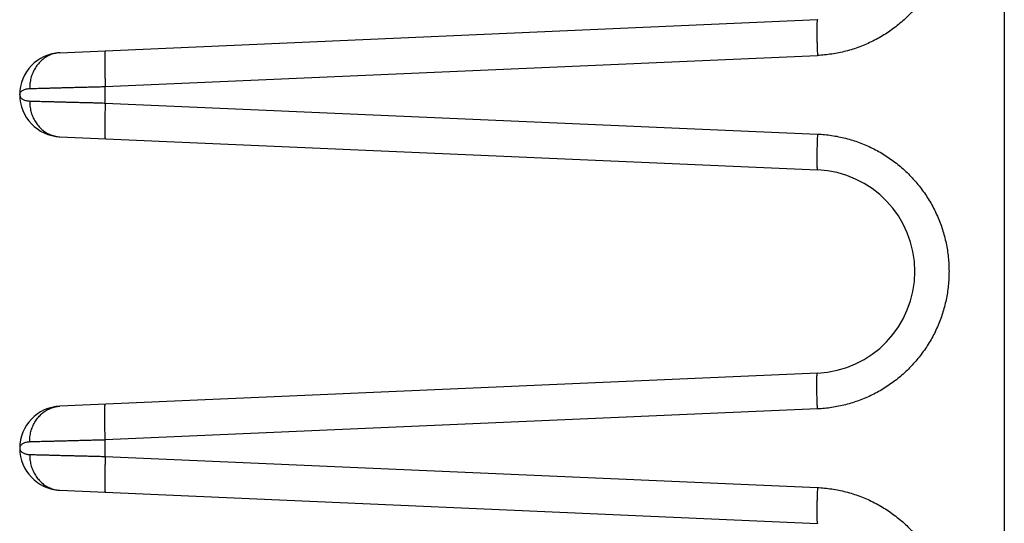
# Model space of a CAD drawing. Header units: inches. Extents: x 0 to 34, y 0 to 22.
# Tile 30 of 109: x 15.337 to 16.437, y 7.536 to 8.099. Entities that reach past the tile are written whole.
import ezdxf

# ---------------------------------------------------------------- set-up
doc = ezdxf.new("R2010")
doc.units = ezdxf.units.IN
doc.header["$LTSCALE"] = 1.87
doc.header["$MEASUREMENT"] = 0
doc.layers.get('0').update_dxf_attribs({"linetype": 'CONTINUOUS'})

msp = doc.modelspace()

# ---------------------------------------------------------------- linework, layer by layer
at = {"color": 7, "linetype": 'CONTINUOUS'}
for p, q in [((16.4368, 5.4901), (16.4368, 9.0401)), ((15.3817, 8.062), (16.228, 8.099)), ((15.4324, 8.0243), (16.228, 8.059)), ((15.4324, 8.0058), (15.4324, 8.0243)), ((15.3368, 8.0151), (15.3368, 8.0151)), ((15.4324, 8.0058), (16.228, 7.9711)), ((15.3817, 7.9681), (16.228, 7.9311)), ((16.228, 7.704), (15.3817, 7.667)), ((16.228, 7.664), (15.4324, 7.6293)), ((15.4324, 7.6108), (15.4324, 7.6293)), ((15.3368, 7.6201), (15.3368, 7.6201)), ((15.4324, 7.6108), (16.228, 7.5761)), ((15.3817, 7.5731), (16.228, 7.5361))]:
    msp.add_line(p, q, dxfattribs=at)
for centre, radius, start, end in [((15.3838, 8.0151), 0.047, 92.5007, 267.4997), ((16.2231, 7.8176), 0.1137, 272.5, 87.5), ((15.3838, 7.6201), 0.047, 92.4972, 267.4997)]:
    msp.add_arc(centre, radius, start, end, dxfattribs=at)
for points, knots in [([(16.3701, 8.2511), (16.3708, 8.2486), (16.372, 8.2434), (16.3734, 8.2354), (16.3744, 8.2275), (16.3749, 8.2194), (16.3751, 8.2114), (16.3748, 8.2033), (16.3741, 8.1953), (16.373, 8.1873), (16.3715, 8.1794), (16.3695, 8.1716), (16.3672, 8.1639), (16.3644, 8.1563), (16.3613, 8.1489), (16.3578, 8.1417), (16.3539, 8.1346), (16.3496, 8.1278), (16.345, 8.1212), (16.34, 8.1148), (16.3348, 8.1088), (16.3292, 8.103), (16.3233, 8.0975), (16.3171, 8.0923), (16.3107, 8.0874), (16.304, 8.0829), (16.2971, 8.0788), (16.29, 8.075), (16.2827, 8.0716), (16.2752, 8.0685), (16.2676, 8.0659), (16.2598, 8.0637), (16.252, 8.0619), (16.244, 8.0605), (16.2361, 8.0595), (16.2307, 8.0591), (16.228, 8.059)], [0, 0, 0, 0, 0.029245, 0.058593, 0.088002, 0.117431, 0.146839, 0.176232, 0.205636, 0.235052, 0.264466, 0.293873, 0.323281, 0.352693, 0.38211, 0.411529, 0.440944, 0.470357, 0.499775, 0.529204, 0.558632, 0.58805, 0.617467, 0.6469, 0.676341, 0.705772, 0.735192, 0.764615, 0.794045, 0.823476, 0.852911, 0.882358, 0.911816, 0.94126, 0.970664, 1, 1, 1, 1]), ([(16.228, 8.099), (16.228, 8.099), (16.2279, 8.0988), (16.2278, 8.0985), (16.2277, 8.098), (16.2276, 8.0973), (16.2275, 8.0964), (16.2275, 8.0953), (16.2274, 8.094), (16.2274, 8.0925), (16.2273, 8.0909), (16.2273, 8.0891), (16.2273, 8.0872), (16.2273, 8.0851), (16.2273, 8.0829), (16.2274, 8.0806), (16.2274, 8.0781), (16.2275, 8.0756), (16.2275, 8.0729), (16.2276, 8.0702), (16.2277, 8.0675), (16.2278, 8.0647), (16.2279, 8.0619), (16.228, 8.06), (16.228, 8.059)], [0, 0, 0, 0, 0.004006, 0.012207, 0.025193, 0.04303, 0.065673, 0.09303, 0.124974, 0.161351, 0.201982, 0.246662, 0.295168, 0.347256, 0.402663, 0.461108, 0.522295, 0.585915, 0.651645, 0.719152, 0.788093, 0.858119, 0.928874, 1, 1, 1, 1]), ([(15.4324, 8.0642), (15.4323, 8.0642), (15.4322, 8.0641), (15.4322, 8.0638), (15.4321, 8.0632), (15.432, 8.0625), (15.4319, 8.0616), (15.4318, 8.0605), (15.4318, 8.0593), (15.4317, 8.0578), (15.4317, 8.0562), (15.4317, 8.0544), (15.4317, 8.0525), (15.4317, 8.0504), (15.4317, 8.0482), (15.4317, 8.0458), (15.4318, 8.0434), (15.4318, 8.0408), (15.4319, 8.0382), (15.432, 8.0355), (15.4321, 8.0327), (15.4322, 8.0299), (15.4323, 8.0271), (15.4324, 8.0252), (15.4324, 8.0243)], [0, 0, 0, 0, 0.004006, 0.012207, 0.025193, 0.043029, 0.065672, 0.093028, 0.124973, 0.16135, 0.20198, 0.246661, 0.295167, 0.347255, 0.402662, 0.461107, 0.522294, 0.585914, 0.651644, 0.719151, 0.788092, 0.858118, 0.928874, 1, 1, 1, 1]), ([(15.3817, 8.062), (15.3809, 8.062), (15.3791, 8.0618), (15.3766, 8.0614), (15.374, 8.0608), (15.3716, 8.0599), (15.3692, 8.0589), (15.3668, 8.0576), (15.3646, 8.0562), (15.3624, 8.0546), (15.3604, 8.0528), (15.3585, 8.0508), (15.3567, 8.0487), (15.3551, 8.0465), (15.3536, 8.0441), (15.3523, 8.0416), (15.3511, 8.039), (15.3501, 8.0363), (15.3493, 8.0336), (15.3487, 8.0307), (15.3482, 8.0279), (15.348, 8.025), (15.3479, 8.023), (15.3479, 8.0221)], [0, 0, 0, 0, 0.044831, 0.089726, 0.134747, 0.179952, 0.225395, 0.271125, 0.317184, 0.363604, 0.410411, 0.457622, 0.505245, 0.553277, 0.601709, 0.650523, 0.699693, 0.749188, 0.798968, 0.84899, 0.899204, 0.949559, 1, 1, 1, 1]), ([(15.3368, 8.0151), (15.3368, 8.0155), (15.3369, 8.0163), (15.3374, 8.0174), (15.3382, 8.0185), (15.3393, 8.0195), (15.3407, 8.0204), (15.3423, 8.0211), (15.3441, 8.0216), (15.346, 8.0219), (15.3473, 8.022), (15.3479, 8.0221)], [0, 0, 0, 0, 0.081873, 0.168265, 0.262047, 0.364878, 0.477502, 0.599233, 0.72838, 0.862818, 1, 1, 1, 1]), ([(15.3479, 8.0221), (15.3489, 8.0221), (15.3509, 8.0221), (15.354, 8.0222), (15.3574, 8.0223), (15.3611, 8.0224), (15.365, 8.0225), (15.3692, 8.0226), (15.3736, 8.0227), (15.3782, 8.0229), (15.383, 8.023), (15.388, 8.0231), (15.3931, 8.0232), (15.3984, 8.0234), (15.4039, 8.0235), (15.4094, 8.0237), (15.4151, 8.0238), (15.4208, 8.024), (15.4266, 8.0241), (15.4305, 8.0242), (15.4324, 8.0243)], [0, 0, 0, 0, 0.033532, 0.070525, 0.110852, 0.154373, 0.200937, 0.25038, 0.302529, 0.357204, 0.414225, 0.473405, 0.534554, 0.597473, 0.661952, 0.727777, 0.794725, 0.862573, 0.931081, 1, 1, 1, 1]), ([(15.3368, 8.0151), (15.3368, 8.0147), (15.3369, 8.0139), (15.3374, 8.0127), (15.3382, 8.0116), (15.3393, 8.0106), (15.3407, 8.0098), (15.3423, 8.0091), (15.3441, 8.0085), (15.346, 8.0082), (15.3473, 8.0081), (15.3479, 8.0081)], [0, 0, 0, 0, 0.081986, 0.168246, 0.261901, 0.364639, 0.477212, 0.59907, 0.728378, 0.86295, 1, 1, 1, 1]), ([(15.3479, 8.0081), (15.3479, 8.0071), (15.348, 8.0051), (15.3482, 8.0022), (15.3487, 7.9994), (15.3493, 7.9966), (15.3501, 7.9938), (15.3511, 7.9911), (15.3523, 7.9885), (15.3536, 7.986), (15.3551, 7.9836), (15.3567, 7.9814), (15.3585, 7.9793), (15.3604, 7.9773), (15.3624, 7.9755), (15.3646, 7.9739), (15.3668, 7.9725), (15.3692, 7.9713), (15.3716, 7.9702), (15.374, 7.9694), (15.3766, 7.9687), (15.3791, 7.9683), (15.3809, 7.9681), (15.3817, 7.9681)], [0, 0, 0, 0, 0.050441, 0.100797, 0.151011, 0.201033, 0.250813, 0.300308, 0.349479, 0.398293, 0.446725, 0.494757, 0.542379, 0.589589, 0.636396, 0.682817, 0.728875, 0.774605, 0.820048, 0.865253, 0.910274, 0.955169, 1, 1, 1, 1]), ([(15.3479, 8.0081), (15.3489, 8.008), (15.3509, 8.008), (15.354, 8.0079), (15.3574, 8.0078), (15.3611, 8.0077), (15.365, 8.0076), (15.3692, 8.0075), (15.3736, 8.0074), (15.3782, 8.0073), (15.383, 8.0071), (15.388, 8.007), (15.3931, 8.0069), (15.3985, 8.0067), (15.4039, 8.0066), (15.4094, 8.0065), (15.4151, 8.0063), (15.4208, 8.0062), (15.4266, 8.006), (15.4305, 8.0059), (15.4324, 8.0058)], [0, 0, 0, 0, 0.033531, 0.070527, 0.110856, 0.15438, 0.200948, 0.250397, 0.302556, 0.357247, 0.414286, 0.47348, 0.534634, 0.597544, 0.662006, 0.727808, 0.794737, 0.862571, 0.931074, 1, 1, 1, 1]), ([(15.4324, 8.0058), (15.4324, 8.0049), (15.4323, 8.003), (15.4322, 8.0002), (15.4321, 7.9974), (15.432, 7.9946), (15.4319, 7.9919), (15.4318, 7.9893), (15.4318, 7.9868), (15.4317, 7.9843), (15.4317, 7.982), (15.4317, 7.9797), (15.4317, 7.9777), (15.4317, 7.9757), (15.4317, 7.9739), (15.4317, 7.9723), (15.4318, 7.9709), (15.4318, 7.9696), (15.4319, 7.9685), (15.432, 7.9676), (15.4321, 7.9669), (15.4322, 7.9664), (15.4322, 7.9661), (15.4323, 7.9659), (15.4324, 7.9659)], [0, 0, 0, 0, 0.071126, 0.141881, 0.211907, 0.280849, 0.348355, 0.414085, 0.477705, 0.538892, 0.597337, 0.652744, 0.704832, 0.753338, 0.798019, 0.838649, 0.875026, 0.906971, 0.934328, 0.956971, 0.974807, 0.987793, 0.995994, 1, 1, 1, 1]), ([(16.228, 7.9711), (16.228, 7.9702), (16.2279, 7.9683), (16.2278, 7.9654), (16.2277, 7.9626), (16.2276, 7.9599), (16.2275, 7.9572), (16.2275, 7.9546), (16.2274, 7.952), (16.2274, 7.9496), (16.2273, 7.9472), (16.2273, 7.945), (16.2273, 7.9429), (16.2273, 7.941), (16.2273, 7.9392), (16.2274, 7.9376), (16.2274, 7.9361), (16.2275, 7.9348), (16.2275, 7.9338), (16.2276, 7.9328), (16.2277, 7.9321), (16.2278, 7.9316), (16.2279, 7.9313), (16.228, 7.9312), (16.228, 7.9311)], [0, 0, 0, 0, 0.071126, 0.141881, 0.211907, 0.280848, 0.348355, 0.414085, 0.477705, 0.538892, 0.597337, 0.652744, 0.704832, 0.753338, 0.798018, 0.838649, 0.875026, 0.90697, 0.934327, 0.95697, 0.974807, 0.987793, 0.995994, 1, 1, 1, 1]), ([(16.228, 7.9711), (16.2307, 7.971), (16.236, 7.9706), (16.2439, 7.9697), (16.2517, 7.9683), (16.2595, 7.9665), (16.2672, 7.9643), (16.2747, 7.9618), (16.2821, 7.9588), (16.2893, 7.9555), (16.2964, 7.9518), (16.3032, 7.9477), (16.3098, 7.9433), (16.3162, 7.9385), (16.3224, 7.9335), (16.3282, 7.9281), (16.3338, 7.9224), (16.3391, 7.9165), (16.344, 7.9102), (16.3486, 7.9038), (16.3529, 7.8971), (16.3569, 7.8902), (16.3604, 7.8831), (16.3636, 7.8758), (16.3665, 7.8683), (16.3689, 7.8608), (16.3709, 7.8531), (16.3726, 7.8453), (16.3738, 7.8374), (16.3746, 7.8295), (16.375, 7.8215), (16.375, 7.8136), (16.3746, 7.8056), (16.3738, 7.7977), (16.3726, 7.7898), (16.3709, 7.782), (16.3689, 7.7743), (16.3665, 7.7668), (16.3636, 7.7593), (16.3604, 7.752), (16.3569, 7.7449), (16.3529, 7.738), (16.3486, 7.7313), (16.344, 7.7249), (16.3391, 7.7187), (16.3338, 7.7127), (16.3282, 7.707), (16.3224, 7.7016), (16.3162, 7.6966), (16.3098, 7.6918), (16.3032, 7.6874), (16.2964, 7.6833), (16.2893, 7.6796), (16.2821, 7.6763), (16.2747, 7.6734), (16.2671, 7.6708), (16.2595, 7.6686), (16.2517, 7.6668), (16.2439, 7.6655), (16.236, 7.6645), (16.2307, 7.6641), (16.228, 7.664)], [0, 0, 0, 0, 0.016916, 0.033868, 0.050842, 0.067823, 0.084798, 0.101762, 0.118721, 0.13568, 0.152638, 0.169596, 0.186552, 0.203506, 0.220455, 0.237395, 0.254329, 0.271259, 0.28819, 0.305123, 0.322058, 0.338993, 0.355925, 0.372857, 0.389799, 0.406758, 0.423724, 0.440682, 0.457635, 0.474589, 0.491545, 0.508503, 0.525459, 0.542411, 0.559363, 0.576326, 0.593293, 0.610247, 0.627184, 0.644116, 0.661048, 0.677979, 0.69491, 0.711838, 0.728766, 0.745696, 0.762631, 0.779572, 0.796521, 0.813474, 0.830429, 0.847386, 0.864342, 0.881299, 0.898258, 0.915222, 0.932196, 0.949175, 0.966144, 0.98309, 1, 1, 1, 1]), ([(16.228, 7.664), (16.228, 7.665), (16.2279, 7.6669), (16.2278, 7.6697), (16.2277, 7.6725), (16.2276, 7.6752), (16.2275, 7.6779), (16.2275, 7.6806), (16.2274, 7.6831), (16.2274, 7.6856), (16.2273, 7.6879), (16.2273, 7.6901), (16.2273, 7.6922), (16.2273, 7.6941), (16.2273, 7.6959), (16.2274, 7.6975), (16.2274, 7.699), (16.2275, 7.7003), (16.2275, 7.7014), (16.2276, 7.7023), (16.2277, 7.703), (16.2278, 7.7035), (16.2279, 7.7038), (16.228, 7.704), (16.228, 7.704)], [0, 0, 0, 0, 0.071126, 0.141881, 0.211907, 0.280848, 0.348355, 0.414085, 0.477705, 0.538892, 0.597337, 0.652743, 0.704831, 0.753338, 0.798018, 0.838649, 0.875026, 0.90697, 0.934327, 0.95697, 0.974807, 0.987793, 0.995994, 1, 1, 1, 1]), ([(15.3479, 7.6271), (15.3479, 7.628), (15.348, 7.63), (15.3482, 7.6329), (15.3487, 7.6357), (15.3493, 7.6386), (15.3501, 7.6413), (15.3511, 7.644), (15.3523, 7.6466), (15.3536, 7.6491), (15.3551, 7.6515), (15.3567, 7.6537), (15.3585, 7.6558), (15.3604, 7.6578), (15.3624, 7.6596), (15.3646, 7.6612), (15.3668, 7.6626), (15.3692, 7.6639), (15.3716, 7.6649), (15.374, 7.6658), (15.3766, 7.6664), (15.3791, 7.6668), (15.3809, 7.667), (15.3817, 7.667)], [0, 0, 0, 0, 0.050442, 0.100797, 0.151011, 0.201033, 0.250813, 0.300308, 0.349479, 0.398293, 0.446725, 0.494757, 0.542379, 0.58959, 0.636397, 0.682817, 0.728875, 0.774606, 0.820049, 0.865254, 0.910274, 0.955169, 1, 1, 1, 1]), ([(15.4324, 7.6293), (15.4324, 7.6302), (15.4323, 7.6321), (15.4322, 7.6349), (15.4321, 7.6377), (15.432, 7.6405), (15.4319, 7.6432), (15.4318, 7.6458), (15.4318, 7.6484), (15.4317, 7.6508), (15.4317, 7.6532), (15.4317, 7.6554), (15.4317, 7.6575), (15.4317, 7.6594), (15.4317, 7.6612), (15.4317, 7.6628), (15.4318, 7.6643), (15.4318, 7.6655), (15.4319, 7.6666), (15.432, 7.6675), (15.4321, 7.6682), (15.4322, 7.6688), (15.4322, 7.6691), (15.4323, 7.6692), (15.4324, 7.6692)], [0, 0, 0, 0, 0.071126, 0.141881, 0.211907, 0.280849, 0.348355, 0.414085, 0.477705, 0.538892, 0.597337, 0.652744, 0.704832, 0.753338, 0.798019, 0.838649, 0.875026, 0.906971, 0.934328, 0.956971, 0.974807, 0.987793, 0.995994, 1, 1, 1, 1]), ([(15.3479, 7.6271), (15.3473, 7.627), (15.346, 7.6269), (15.3441, 7.6266), (15.3423, 7.6261), (15.3407, 7.6254), (15.3393, 7.6245), (15.3382, 7.6235), (15.3374, 7.6224), (15.3369, 7.6213), (15.3368, 7.6205), (15.3368, 7.6201)], [0, 0, 0, 0, 0.137073, 0.271781, 0.401282, 0.523332, 0.636094, 0.738985, 0.832749, 0.919072, 1, 1, 1, 1]), ([(15.4324, 7.6293), (15.4305, 7.6292), (15.4266, 7.6291), (15.4208, 7.629), (15.4151, 7.6288), (15.4094, 7.6287), (15.4039, 7.6285), (15.3985, 7.6284), (15.3931, 7.6282), (15.388, 7.6281), (15.383, 7.628), (15.3782, 7.6279), (15.3736, 7.6277), (15.3692, 7.6276), (15.365, 7.6275), (15.3611, 7.6274), (15.3574, 7.6273), (15.354, 7.6272), (15.3509, 7.6271), (15.3489, 7.6271), (15.3479, 7.6271)], [0, 0, 0, 0, 0.068926, 0.137429, 0.205263, 0.272191, 0.337994, 0.402456, 0.465366, 0.526519, 0.585714, 0.642752, 0.697443, 0.749603, 0.799052, 0.84562, 0.889144, 0.929473, 0.966469, 1, 1, 1, 1]), ([(15.3368, 7.62), (15.3368, 7.6196), (15.3369, 7.6188), (15.3374, 7.6177), (15.3382, 7.6166), (15.3393, 7.6156), (15.3407, 7.6148), (15.3423, 7.6141), (15.3441, 7.6135), (15.346, 7.6132), (15.3473, 7.6131), (15.3479, 7.6131)], [0, 0, 0, 0, 0.079927, 0.166415, 0.26022, 0.363191, 0.476039, 0.59816, 0.727758, 0.862641, 1, 1, 1, 1]), ([(15.3479, 7.6131), (15.3479, 7.6121), (15.348, 7.6101), (15.3482, 7.6072), (15.3487, 7.6044), (15.3493, 7.6016), (15.3501, 7.5988), (15.3511, 7.5961), (15.3523, 7.5935), (15.3536, 7.591), (15.3551, 7.5886), (15.3567, 7.5864), (15.3585, 7.5843), (15.3604, 7.5823), (15.3624, 7.5805), (15.3646, 7.5789), (15.3668, 7.5775), (15.3692, 7.5763), (15.3716, 7.5752), (15.374, 7.5744), (15.3766, 7.5737), (15.3791, 7.5733), (15.3809, 7.5731), (15.3817, 7.5731)], [0, 0, 0, 0, 0.050441, 0.100797, 0.151011, 0.201033, 0.250813, 0.300308, 0.349479, 0.398293, 0.446725, 0.494757, 0.542379, 0.589589, 0.636396, 0.682817, 0.728875, 0.774605, 0.820048, 0.865253, 0.910274, 0.955169, 1, 1, 1, 1]), ([(15.3479, 7.6131), (15.3489, 7.613), (15.3509, 7.613), (15.354, 7.6129), (15.3574, 7.6128), (15.3611, 7.6127), (15.365, 7.6126), (15.3692, 7.6125), (15.3736, 7.6124), (15.3782, 7.6123), (15.383, 7.6121), (15.388, 7.612), (15.3931, 7.6119), (15.3985, 7.6117), (15.4039, 7.6116), (15.4094, 7.6115), (15.4151, 7.6113), (15.4208, 7.6112), (15.4266, 7.611), (15.4305, 7.6109), (15.4324, 7.6108)], [0, 0, 0, 0, 0.033531, 0.070527, 0.110856, 0.15438, 0.200947, 0.250396, 0.302556, 0.357247, 0.414285, 0.47348, 0.534633, 0.597544, 0.662005, 0.727808, 0.794737, 0.862571, 0.931074, 1, 1, 1, 1]), ([(15.4324, 7.6108), (15.4324, 7.6099), (15.4323, 7.608), (15.4322, 7.6052), (15.4321, 7.6024), (15.432, 7.5996), (15.4319, 7.5969), (15.4318, 7.5943), (15.4318, 7.5918), (15.4317, 7.5893), (15.4317, 7.587), (15.4317, 7.5847), (15.4317, 7.5827), (15.4317, 7.5807), (15.4317, 7.5789), (15.4317, 7.5773), (15.4318, 7.5759), (15.4318, 7.5746), (15.4319, 7.5735), (15.432, 7.5726), (15.4321, 7.5719), (15.4322, 7.5714), (15.4322, 7.5711), (15.4323, 7.5709), (15.4324, 7.5709)], [0, 0, 0, 0, 0.071126, 0.141881, 0.211907, 0.280849, 0.348355, 0.414085, 0.477705, 0.538892, 0.597337, 0.652744, 0.704832, 0.753338, 0.798019, 0.838649, 0.875026, 0.906971, 0.934328, 0.956971, 0.974807, 0.987793, 0.995994, 1, 1, 1, 1]), ([(16.228, 7.5761), (16.228, 7.5752), (16.2279, 7.5733), (16.2278, 7.5704), (16.2277, 7.5676), (16.2276, 7.5649), (16.2275, 7.5622), (16.2275, 7.5596), (16.2274, 7.557), (16.2274, 7.5546), (16.2273, 7.5522), (16.2273, 7.55), (16.2273, 7.5479), (16.2273, 7.546), (16.2273, 7.5442), (16.2274, 7.5426), (16.2274, 7.5411), (16.2275, 7.5398), (16.2275, 7.5388), (16.2276, 7.5378), (16.2277, 7.5371), (16.2278, 7.5366), (16.2279, 7.5363), (16.228, 7.5362), (16.228, 7.5361)], [0, 0, 0, 0, 0.071126, 0.141881, 0.211907, 0.280848, 0.348355, 0.414085, 0.477705, 0.538892, 0.597337, 0.652744, 0.704832, 0.753338, 0.798018, 0.838649, 0.875026, 0.90697, 0.934327, 0.95697, 0.974807, 0.987793, 0.995994, 1, 1, 1, 1]), ([(16.228, 7.5761), (16.2307, 7.576), (16.2361, 7.5756), (16.244, 7.5746), (16.252, 7.5732), (16.2598, 7.5714), (16.2676, 7.5692), (16.2752, 7.5666), (16.2827, 7.5636), (16.29, 7.5601), (16.2971, 7.5564), (16.304, 7.5522), (16.3107, 7.5477), (16.3171, 7.5428), (16.3233, 7.5377), (16.3292, 7.5322), (16.3348, 7.5264), (16.34, 7.5203), (16.345, 7.5139), (16.3496, 7.5073), (16.3539, 7.5005), (16.3578, 7.4934), (16.3613, 7.4862), (16.3644, 7.4788), (16.3672, 7.4712), (16.3695, 7.4635), (16.3715, 7.4557), (16.373, 7.4478), (16.3741, 7.4398), (16.3748, 7.4318), (16.3751, 7.4237), (16.3749, 7.4157), (16.3744, 7.4077), (16.3734, 7.3997), (16.372, 7.3918), (16.3708, 7.3866), (16.3701, 7.384)], [0, 0, 0, 0, 0.029338, 0.058743, 0.088189, 0.117648, 0.147096, 0.176532, 0.205967, 0.235401, 0.264828, 0.294252, 0.323685, 0.353128, 0.382562, 0.411981, 0.4414, 0.470831, 0.500261, 0.52968, 0.559094, 0.588512, 0.617933, 0.647351, 0.676764, 0.706173, 0.735584, 0.764999, 0.794415, 0.82382, 0.853216, 0.882626, 0.912052, 0.941454, 0.970784, 1, 1, 1, 1])]:
    msp.add_open_spline(points, degree=3, knots=knots, dxfattribs=at)
for points in [[(15.3368, 7.6201), (15.3368, 7.6201), (15.3368, 7.6201), (15.3368, 7.6201)], [(15.3368, 7.6201), (15.3368, 7.62), (15.3368, 7.62), (15.3368, 7.62)]]:
    msp.add_open_spline(points, degree=3, dxfattribs=at)

doc.saveas('drawing.dxf')
